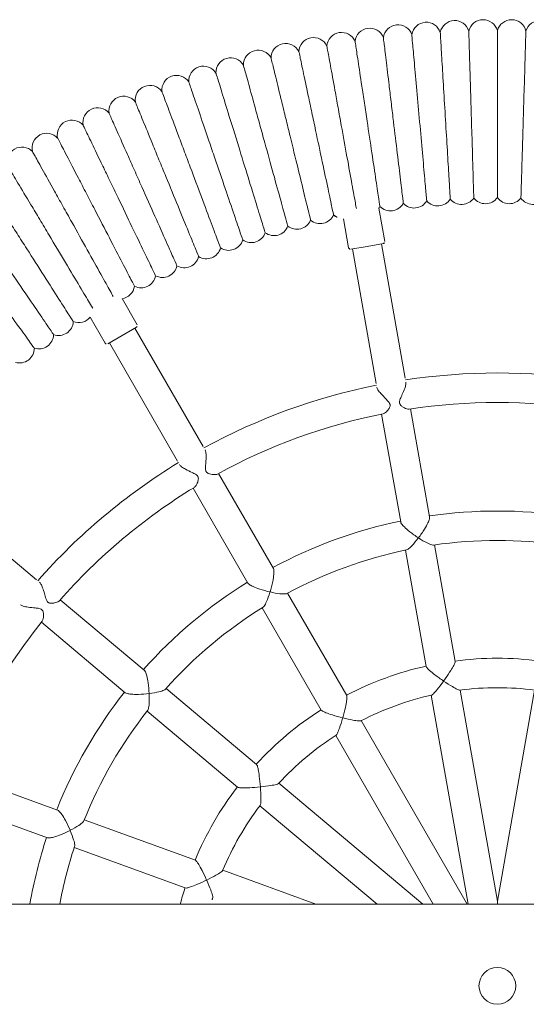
# Model space of a CAD drawing. Header units: metres. Extents: x 5515420 to 5516573, y 5683131 to 5683463.
# Tile 71 of 94: x 5516296.173 to 5516296.449, y 5683347.242 to 5683347.777. Entities that reach past the tile are written whole.
import ezdxf

# ---------------------------------------------------------------- set-up
doc = ezdxf.new("R2010")
doc.units = ezdxf.units.M
doc.layers.get('0').update_dxf_attribs({"linetype": 'CONTINUOUS', "lineweight": 18, "true_color": 0x000000})
doc.layers.add('A-Plac-Zabaw', color=81, linetype='CONTINUOUS')
doc.layers.get('0').off()

# ---------------------------------------------------------------- blocks, each defined once
blk = doc.blocks.new('Bocianie gniazdo-Junior')
at = {"lineweight": 0}
for p, q in [((-4.684, 150.026), (-4.684, -149.974)), ((-16.312, 2.048), (-4.846, 0.026)), ((-4.846, 0.026), (-16.312, -1.996)), ((-16.034, -3.572), (-4.684, -1.57)), ((-4.684, -1.617), (-14.651, -7.372)), ((-17.868, -2.271), (-24.197, -3.386)), ((-25.721, -3.655), (-31.586, -4.689)), ((-13.851, -8.757), (-4.684, -3.464)), ((-23.919, -4.962), (-17.591, -3.846)), ((-4.684, -4.027), (-11.252, -11.855)), ((-33.253, -4.983), (-40.558, -6.271)), ((-31.308, -6.265), (-25.443, -5.231)), ((-40.691, -6.092), (-42.498, -6.41)), ((-40.575, -6.173), (-40.419, -7.059)), ((-40.28, -7.847), (-32.975, -6.559)), ((-10.026, -12.883), (-4.684, -6.516)), ((-40.419, -7.059), (-40.262, -7.945)), ((-40.344, -8.061), (-41.922, -8.34)), ((-16.02, -8.162), (-21.585, -11.375)), ((-20.785, -12.761), (-15.22, -9.548)), ((-4.684, -9.848), (-6.524, -14.905)), ((-22.925, -12.149), (-28.083, -15.126)), ((-12.268, -13.066), (-16.398, -17.988)), ((-27.283, -16.512), (-22.125, -13.534)), ((-15.173, -19.017), (-11.042, -14.094)), ((-29.549, -15.973), (-35.972, -19.681)), ((-7.065, -16.39), (-9.263, -22.429)), ((-7.759, -22.976), (-5.561, -16.938)), ((-35.172, -21.067), (-28.749, -17.358)), ((-17.393, -19.174), (-21.221, -23.736)), ((-36.159, -19.558), (-37.577, -20.377)), ((-36.022, -19.595), (-35.572, -20.374)), ((-19.996, -24.764), (-16.167, -20.202)), ((-35.572, -20.374), (-35.122, -21.154)), ((-35.159, -21.29), (-36.577, -22.109)), ((-9.792, -23.883), (-11.829, -29.479)), ((-10.325, -30.027), (-8.288, -24.43)), ((-22.309, -25.033), (-27.077, -30.715))]:
    blk.add_line(p, q, dxfattribs=at)
for centre, radius, start, end in [((-0.239, 0.026), 33.3, 171.3766, 188.6234), ((-0.239, 0.026), 31.7, 171.3097, 188.6903), ((-0.239, 0.026), 25.8, 171.7769, 188.2231), ((-0.239, 0.026), 24.2, 171.7693, 188.2307), ((-51.887, 2.345), 0.8, 101.3875, 253.4696), ((-43.495, 1.968), 0.8, 304.2212, 50.6359), ((-0.239, 0.026), 17.8, 172.576, 187.424), ((-0.239, 0.026), 16.2, 172.7568, 187.2432), ((-51.933, 0.799), 0.8, 103.1018, 255.1839), ((-43.534, 0.673), 0.8, 305.9355, 52.3502), ((-51.933, -0.748), 0.8, 104.8161, 256.8982), ((-43.534, -0.622), 0.8, 307.6498, 54.0645), ((-51.887, -2.294), 0.8, 106.5304, 258.6125), ((-43.495, -1.917), 0.8, 309.3641, 55.7788), ((-43.417, -3.21), 0.8, 311.0784, 57.493), ((-51.794, -3.838), 0.8, 108.2446, 260.3268), ((-0.239, 0.026), 16.2, 192.7568, 207.2432), ((-43.301, -4.5), 0.8, 312.7927, 59.2073), ((-0.239, 0.026), 17.8, 192.576, 207.424), ((-51.655, -5.378), 0.8, 109.9589, 262.0411), ((-43.147, -5.787), 0.8, 314.507, 60.9216), ((-0.239, 0.026), 25.8, 191.7769, 208.2231), ((-0.239, 0.026), 24.2, 191.7693, 208.2307), ((-51.471, -6.914), 0.8, 111.6732, 263.7554), ((-42.954, -7.068), 0.8, 55.2515, 62.6359), ((-40.673, -6.19), 0.1, 10, 100), ((-0.239, 0.026), 31.7, 191.3097, 208.6903), ((-0.239, 0.026), 33.3, 191.3766, 208.6234), ((-51.24, -8.444), 0.8, 113.3875, 265.4696), ((-40.361, -7.963), 0.1, 280, 10), ((-42.722, -8.342), 0.8, 317.9355, 0.1854), ((-42.453, -9.609), 0.8, 319.6498, 66.0645), ((-0.239, 0.026), 16.2, 212.7568, 227.2432), ((-50.964, -9.966), 0.8, 115.1018, 267.1839), ((-0.239, 0.026), 17.8, 212.576, 227.424), ((-42.146, -10.868), 0.8, 321.3641, 67.7788), ((-50.642, -11.479), 0.8, 116.8161, 268.8982), ((-41.801, -12.117), 0.8, 323.0784, 69.493), ((-50.276, -12.981), 0.8, 118.5304, 270.6125), ((-41.419, -13.355), 0.8, 324.7927, 71.2073), ((-0.239, 0.026), 24.2, 211.7693, 228.2307), ((-0.239, 0.026), 16.2, 232.7568, 247.2432), ((-49.864, -14.472), 0.8, 120.2446, 272.3268), ((-41.001, -14.581), 0.8, 326.507, 72.9216), ((-0.239, 0.026), 25.8, 211.7769, 228.2231), ((-0.239, 0.026), 17.8, 232.576, 247.424), ((-49.408, -15.95), 0.8, 121.9589, 274.0411), ((-40.545, -15.794), 0.8, 328.2212, 74.6359), ((-0.239, 0.026), 16.2, 252.7568, 254.0748), ((-40.054, -16.992), 0.8, 329.9355, 76.3502), ((-0.239, 0.026), 31.7, 211.3097, 228.6903), ((-48.908, -17.414), 0.8, 123.6732, 275.7554), ((-0.239, 0.026), 17.8, 252.576, 255.5391), ((-39.527, -18.176), 0.8, 331.6498, 78.0645), ((-0.239, 0.026), 33.3, 211.3766, 228.6234), ((-48.365, -18.862), 0.8, 125.3875, 277.4696), ((-38.965, -19.343), 0.8, 333.3641, 79.7788), ((-0.239, 0.026), 24.2, 231.7693, 248.2307), ((-47.778, -20.294), 0.8, 127.1018, 279.1839), ((-38.368, -20.493), 0.8, 8.3353, 81.493), ((-36.109, -19.645), 0.1, 30, 120), ((-0.239, 0.026), 25.8, 231.7769, 248.2231), ((-47.149, -21.707), 0.8, 128.8161, 280.8982), ((-35.209, -21.204), 0.1, 300, 30), ((-37.073, -22.736), 0.8, 338.507, 51.6647), ((-46.478, -23.1), 0.8, 130.5304, 282.6125), ((-0.239, 0.026), 24.2, 251.7693, 259.416), ((-36.376, -23.828), 0.8, 340.2212, 86.6359), ((-45.765, -24.473), 0.8, 132.2446, 284.3268), ((-35.646, -24.899), 0.8, 341.9355, 88.3502), ((-0.239, 0.026), 25.8, 251.7769, 260.0792), ((-0.239, 0.026), 31.7, 231.3097, 248.6903), ((-45.012, -25.824), 0.8, 133.9589, 286.0411), ((-34.884, -25.947), 0.8, 343.6498, 90.0645)]:
    blk.add_arc(centre, radius, start, end, dxfattribs=at)
blk.add_ellipse((-0.239, 0.026), major_axis=(0, 1), ratio=1, dxfattribs=at)
blk.add_ellipse((-0.239, 0.026), major_axis=(0, 1), ratio=1, dxfattribs=at)
blk.add_ellipse((-0.239, 0.026), major_axis=(0, 1), ratio=1, dxfattribs=at)
blk.add_ellipse((-0.239, 0.026), major_axis=(0, 1), ratio=1, dxfattribs=at)
blk.add_ellipse((-0.239, 0.026), major_axis=(0, 1), ratio=1, dxfattribs=at)
blk.add_ellipse((-0.239, 0.026), major_axis=(0, 1), ratio=1, dxfattribs=at)
blk.add_ellipse((-0.239, 0.026), major_axis=(0, 1), ratio=1, dxfattribs=at)
blk.add_ellipse((-0.239, 0.026), major_axis=(0, 1), ratio=1, dxfattribs=at)
blk.add_ellipse((-0.239, 0.026), major_axis=(0, 1), ratio=1, dxfattribs=at)
blk.add_ellipse((-0.239, 0.026), major_axis=(0, 1), ratio=1, dxfattribs=at)
blk.add_ellipse((-0.239, 0.026), major_axis=(0, 1), ratio=1, dxfattribs=at)
blk.add_ellipse((-0.239, 0.026), major_axis=(0, 1), ratio=1, dxfattribs=at)
blk.add_ellipse((-0.239, 0.026), major_axis=(0, 1), ratio=1, dxfattribs=at)
blk.add_ellipse((-0.239, 0.026), major_axis=(0, 1), ratio=1, dxfattribs=at)
blk.add_ellipse((-0.239, 0.026), major_axis=(0, 1), ratio=1, dxfattribs=at)
blk.add_ellipse((-0.239, 0.026), major_axis=(0, 1), ratio=1, dxfattribs=at)
blk.add_ellipse((-0.239, 0.026), major_axis=(0, 1), ratio=1, dxfattribs=at)
blk.add_ellipse((-0.239, 0.026), major_axis=(0, 1), ratio=1, dxfattribs=at)
blk.add_ellipse((-0.239, 0.026), major_axis=(0, 1), ratio=1, dxfattribs=at)
blk.add_ellipse((-0.239, 0.026), major_axis=(0, 1), ratio=1, dxfattribs=at)
blk.add_ellipse((-0.239, 0.026), major_axis=(0, 1), ratio=1, dxfattribs=at)
blk.add_ellipse((-0.239, 0.026), major_axis=(0, 1), ratio=1, dxfattribs=at)
blk.add_ellipse((-0.239, 0.026), major_axis=(0, 1), ratio=1, dxfattribs=at)
for points, knots in [([(-52.114, 1.578), (-52.114, 1.578), (-52.11, 1.578), (-52.06, 1.577), (-51.9, 1.572), (-51.367, 1.556), (-51.003, 1.545), (-50.119, 1.519), (-49.61, 1.503), (-48.508, 1.47), (-47.927, 1.453), (-46.765, 1.418), (-46.195, 1.401), (-45.137, 1.369), (-44.66, 1.355), (-43.86, 1.331), (-43.547, 1.322), (-43.144, 1.31), (-43.045, 1.307), (-43.045, 1.307)], [-21.673757, -21.673757, -21.673757, -21.673757, -21.345261, -21.345261, -19.532194, -19.532194, -17.756473, -17.756473, -16.005491, -16.005491, -14.261, -14.261, -12.512273, -12.512273, -10.753149, -10.753149, -8.980058, -8.980058, -7.324942, -7.324942, -7.324942, -7.324942]), ([(-52.137, 0.026), (-52.137, 0.026), (-52.134, 0.026), (-52.091, 0.026), (-51.933, 0.026), (-51.398, 0.026), (-51.032, 0.026), (-50.143, 0.026), (-49.634, 0.026), (-48.534, 0.026), (-47.955, 0.026), (-46.798, 0.026), (-46.231, 0.026), (-45.178, 0.026), (-44.702, 0.026), (-43.901, 0.026), (-43.585, 0.026), (-43.169, 0.026), (-43.064, 0.026), (-43.064, 0.026)], [-21.674021, -21.674021, -21.674021, -21.674021, -21.388307, -21.388307, -19.550975, -19.550975, -17.759697, -17.759697, -16.007038, -16.007038, -14.26935, -14.26935, -12.532182, -12.532182, -10.785823, -10.785823, -9.022323, -9.022323, -7.325308, -7.325308, -7.325308, -7.325308]), ([(-4.846, 0.026), (-4.846, 0.026), (-4.843, 0.026), (-4.831, 0.026), (-4.82, 0.026), (-4.784, 0.026), (-4.753, 0.026), (-4.71, 0.026), (-4.697, 0.026), (-4.684, 0.026)], [2.6948093, 2.6948093, 2.6948093, 2.6948093, 2.7881307, 2.7881307, 2.9206994, 2.9206994, 3.1466458, 3.1466458, 3.2393813, 3.2393813, 3.2393813, 3.2393813]), ([(-52.114, -1.527), (-52.114, -1.527), (-52.111, -1.527), (-52.067, -1.525), (-51.909, -1.521), (-51.372, -1.505), (-51.002, -1.494), (-50.106, -1.467), (-49.595, -1.451), (-48.496, -1.419), (-47.919, -1.401), (-46.769, -1.367), (-46.206, -1.35), (-45.161, -1.319), (-44.688, -1.305), (-43.891, -1.281), (-43.575, -1.271), (-43.152, -1.259), (-43.045, -1.255), (-43.045, -1.255)], [-21.674112, -21.674112, -21.674112, -21.674112, -21.382884, -21.382884, -19.548623, -19.548623, -17.74219, -17.74219, -15.988278, -15.988278, -14.257193, -14.257193, -12.531417, -12.531417, -10.798296, -10.798296, -9.045374, -9.045374, -7.325546, -7.325546, -7.325546, -7.325546]), ([(-16.801, -2.895), (-16.8, -2.894), (-16.8, -2.894), (-16.685, -2.725), (-16.58, -2.561), (-16.432, -2.312), (-16.381, -2.219), (-16.326, -2.096), (-16.311, -2.054), (-16.309, -2.024), (-16.309, -2.02), (-16.309, -2.017)], [-0.001712, -0.001712, -0.001712, -0.001712, 0, 0, 0.61887, 0.61887, 1.09732, 1.09732, 1.446477, 1.446477, 1.50213, 1.50213, 1.50213, 1.50213]), ([(-52.044, -3.078), (-52.044, -3.078), (-52.042, -3.078), (-51.998, -3.075), (-51.841, -3.066), (-51.307, -3.034), (-50.941, -3.012), (-50.054, -2.959), (-49.545, -2.928), (-48.447, -2.863), (-47.869, -2.828), (-46.715, -2.759), (-46.149, -2.725), (-45.097, -2.662), (-44.622, -2.633), (-43.823, -2.585), (-43.508, -2.567), (-43.092, -2.542), (-42.988, -2.535), (-42.988, -2.535)], [-21.674021, -21.674021, -21.674021, -21.674021, -21.388307, -21.388307, -19.550975, -19.550975, -17.759697, -17.759697, -16.007038, -16.007038, -14.26935, -14.26935, -12.532182, -12.532182, -10.785823, -10.785823, -9.022323, -9.022323, -7.325308, -7.325308, -7.325308, -7.325308]), ([(-17.868, -2.271), (-17.868, -2.271), (-17.868, -2.271), (-17.85, -2.267), (-17.82, -2.274), (-17.73, -2.308), (-17.668, -2.338), (-17.507, -2.426), (-17.399, -2.491), (-17.127, -2.665), (-16.963, -2.778), (-16.802, -2.894), (-16.801, -2.894), (-16.801, -2.895)], [1.527161, 1.527161, 1.527161, 1.527161, 1.527673, 1.527673, 1.767959, 1.767959, 2.058556, 2.058556, 2.441356, 2.441356, 2.93146, 2.93146, 2.932856, 2.932856, 2.932856, 2.932856]), ([(-16.801, -2.895), (-16.801, -2.895), (-16.801, -2.896), (-16.913, -3.06), (-17.029, -3.222), (-17.225, -3.479), (-17.304, -3.577), (-17.425, -3.714), (-17.473, -3.764), (-17.546, -3.826), (-17.573, -3.843), (-17.59, -3.846), (-17.591, -3.846), (-17.591, -3.846)], [-0.001712, -0.001712, -0.001712, -0.001712, 0, 0, 0.600909, 0.600909, 1.070254, 1.070254, 1.426551, 1.426551, 1.721162, 1.721162, 1.72179, 1.72179, 1.72179, 1.72179]), ([(-16.039, -3.551), (-16.039, -3.549), (-16.04, -3.546), (-16.051, -3.52), (-16.078, -3.487), (-16.168, -3.393), (-16.245, -3.325), (-16.465, -3.144), (-16.617, -3.028), (-16.787, -2.905), (-16.793, -2.9), (-16.8, -2.895), (-16.8, -2.895), (-16.801, -2.895)], [1.734098, 1.734098, 1.734098, 1.734098, 1.770605, 1.770605, 2.053962, 2.053962, 2.440612, 2.440612, 2.943348, 2.943348, 2.962872, 2.962872, 2.96427, 2.96427, 2.96427, 2.96427]), ([(-25.721, -3.655), (-25.721, -3.655), (-25.721, -3.655), (-25.693, -3.65), (-25.653, -3.655), (-25.545, -3.685), (-25.474, -3.714), (-25.297, -3.798), (-25.181, -3.861), (-24.899, -4.034), (-24.734, -4.148), (-24.578, -4.265), (-24.577, -4.265), (-24.577, -4.266)], [1.530112, 1.530112, 1.530112, 1.530112, 1.530412, 1.530412, 1.769133, 1.769133, 2.058996, 2.058996, 2.443555, 2.443555, 2.936525, 2.936525, 2.937949, 2.937949, 2.937949, 2.937949]), ([(-24.577, -4.266), (-24.576, -4.265), (-24.576, -4.265), (-24.468, -4.098), (-24.374, -3.937), (-24.253, -3.692), (-24.217, -3.602), (-24.19, -3.495), (-24.186, -3.463), (-24.189, -3.439)], [-0.001746, -0.001746, -0.001746, -0.001746, 0, 0, 0.615795, 0.615795, 1.092519, 1.092519, 1.358655, 1.358655, 1.358655, 1.358655]), ([(-51.928, -4.626), (-51.928, -4.626), (-51.925, -4.626), (-51.875, -4.622), (-51.715, -4.607), (-51.184, -4.56), (-50.822, -4.527), (-49.94, -4.448), (-49.433, -4.402), (-48.336, -4.303), (-47.757, -4.251), (-46.599, -4.147), (-46.03, -4.096), (-44.976, -4.001), (-44.501, -3.958), (-43.704, -3.886), (-43.392, -3.858), (-42.991, -3.822), (-42.892, -3.813), (-42.892, -3.813)], [-21.673757, -21.673757, -21.673757, -21.673757, -21.345261, -21.345261, -19.532194, -19.532194, -17.756473, -17.756473, -16.005491, -16.005491, -14.261, -14.261, -12.512273, -12.512273, -10.753149, -10.753149, -8.980058, -8.980058, -7.324942, -7.324942, -7.324942, -7.324942]), ([(-24.577, -4.266), (-24.577, -4.266), (-24.577, -4.267), (-24.684, -4.431), (-24.8, -4.594), (-25.006, -4.853), (-25.093, -4.952), (-25.231, -5.091), (-25.288, -5.143), (-25.379, -5.208), (-25.415, -5.226), (-25.443, -5.231), (-25.443, -5.231), (-25.443, -5.231)], [-0.001746, -0.001746, -0.001746, -0.001746, 0, 0, 0.604131, 0.604131, 1.075404, 1.075404, 1.430629, 1.430629, 1.723179, 1.723179, 1.723546, 1.723546, 1.723546, 1.723546]), ([(-23.93, -4.91), (-23.935, -4.888), (-23.948, -4.86), (-24.008, -4.771), (-24.071, -4.7), (-24.265, -4.513), (-24.406, -4.395), (-24.568, -4.273), (-24.571, -4.27), (-24.576, -4.266), (-24.576, -4.266), (-24.577, -4.266)], [1.845609, 1.845609, 1.845609, 1.845609, 2.056257, 2.056257, 2.443781, 2.443781, 2.945864, 2.945864, 2.958095, 2.958095, 2.959524, 2.959524, 2.959524, 2.959524]), ([(-33.043, -4.946), (-33.006, -4.94), (-32.96, -4.941), (-32.843, -4.961), (-32.771, -4.981), (-32.593, -5.044), (-32.486, -5.092), (-32.289, -5.184), (-32.204, -5.224), (-32.067, -5.278), (-32.013, -5.294), (-31.954, -5.297), (-31.945, -5.297), (-31.931, -5.296), (-31.925, -5.295), (-31.915, -5.294), (-31.91, -5.293), (-31.901, -5.291), (-31.895, -5.29), (-31.881, -5.286), (-31.873, -5.283), (-31.84, -5.269), (-31.81, -5.251), (-31.741, -5.183), (-31.708, -5.138), (-31.631, -5.01), (-31.593, -4.919), (-31.573, -4.814), (-31.571, -4.787), (-31.575, -4.764)], [6.578726, 6.578726, 6.578726, 6.578726, 6.799533, 6.799533, 7.069936, 7.069936, 7.438134, 7.438134, 7.760147, 7.760147, 8.041766, 8.041766, 8.094939, 8.094939, 8.129321, 8.129321, 8.157444, 8.157444, 8.190414, 8.190414, 8.250405, 8.250405, 8.42317, 8.42317, 8.607386, 8.607386, 8.919198, 8.919198, 9.050689, 9.050689, 9.050689, 9.050689]), ([(-47.416, -5.648), (-46.825, -5.577), (-46.237, -5.506), (-45.129, -5.373), (-44.621, -5.311), (-43.754, -5.207), (-43.405, -5.165), (-42.916, -5.106), (-42.78, -5.09), (-42.759, -5.088), (-42.758, -5.087), (-42.758, -5.087)], [0, 0, 0, 0, 1.784268, 1.784268, 3.57859, 3.57859, 5.377515, 5.377515, 7.174215, 7.174215, 7.324799, 7.324799, 7.324799, 7.324799]), ([(-51.766, -6.171), (-51.766, -6.171), (-51.69, -6.162), (-51.355, -6.121), (-51.064, -6.086), (-50.302, -5.995), (-49.839, -5.939), (-49.026, -5.841), (-48.718, -5.804), (-48.078, -5.727), (-47.748, -5.687), (-47.416, -5.648)], [21.673651, 21.673651, 21.673651, 21.673651, 23.143136, 23.143136, 24.928081, 24.928081, 26.69549, 26.69549, 27.689991, 27.689991, 28.694065, 28.694065, 28.694065, 28.694065]), ([(-31.323, -6.191), (-31.328, -6.167), (-31.34, -6.139), (-31.399, -6.044), (-31.465, -5.974), (-31.587, -5.877), (-31.643, -5.842), (-31.722, -5.813), (-31.749, -5.806), (-31.786, -5.805), (-31.794, -5.806), (-31.807, -5.807), (-31.812, -5.807), (-31.822, -5.809), (-31.826, -5.81), (-31.837, -5.812), (-31.843, -5.814), (-31.862, -5.82), (-31.875, -5.825), (-31.92, -5.848), (-31.95, -5.869), (-32.027, -5.931), (-32.077, -5.981), (-32.22, -6.123), (-32.318, -6.223), (-32.489, -6.371), (-32.559, -6.425), (-32.677, -6.495), (-32.724, -6.515), (-32.765, -6.522)], [1.313123, 1.313123, 1.313123, 1.313123, 1.455736, 1.455736, 1.767435, 1.767435, 1.992365, 1.992365, 2.10204, 2.10204, 2.133208, 2.133208, 2.152347, 2.152347, 2.170066, 2.170066, 2.193684, 2.193684, 2.247528, 2.247528, 2.380579, 2.380579, 2.60386, 2.60386, 2.969114, 2.969114, 3.227564, 3.227564, 3.437578, 3.437578, 3.437578, 3.437578]), ([(-47.225, -7.056), (-46.638, -6.968), (-46.053, -6.88), (-44.952, -6.714), (-44.447, -6.638), (-43.584, -6.508), (-43.236, -6.455), (-42.747, -6.381), (-42.61, -6.361), (-42.587, -6.357), (-42.586, -6.357), (-42.586, -6.357)], [0, 0, 0, 0, 1.780879, 1.780879, 3.570781, 3.570781, 5.365783, 5.365783, 7.16042, 7.16042, 7.324692, 7.324692, 7.324692, 7.324692]), ([(-51.558, -7.709), (-51.558, -7.709), (-51.483, -7.698), (-51.153, -7.648), (-50.863, -7.605), (-50.102, -7.49), (-49.641, -7.421), (-48.83, -7.298), (-48.522, -7.252), (-47.884, -7.156), (-47.556, -7.106), (-47.225, -7.056)], [21.673571, 21.673571, 21.673571, 21.673571, 23.130481, 23.130481, 24.922852, 24.922852, 26.694025, 26.694025, 27.689648, 27.689648, 28.694059, 28.694059, 28.694059, 28.694059]), ([(-14.803, -8.383), (-14.803, -8.383), (-14.803, -8.382), (-14.753, -8.184), (-14.71, -7.995), (-14.656, -7.709), (-14.64, -7.604), (-14.63, -7.47), (-14.63, -7.426), (-14.639, -7.397), (-14.64, -7.393), (-14.642, -7.39)], [-0.001738, -0.001738, -0.001738, -0.001738, 0, 0, 0.618971, 0.618971, 1.097974, 1.097974, 1.447193, 1.447193, 1.502194, 1.502194, 1.502194, 1.502194]), ([(-46.992, -8.459), (-46.409, -8.353), (-45.828, -8.248), (-44.734, -8.049), (-44.232, -7.958), (-43.374, -7.802), (-43.028, -7.739), (-42.65, -7.671), (-42.548, -7.652), (-42.48, -7.64)], [0, 0, 0, 0, 1.778087, 1.778087, 3.564403, 3.564403, 5.356263, 5.356263, 6.337974, 6.337974, 6.337974, 6.337974]), ([(-51.303, -9.241), (-51.303, -9.241), (-51.23, -9.228), (-50.904, -9.169), (-50.616, -9.116), (-49.858, -8.979), (-49.398, -8.895), (-48.59, -8.749), (-48.284, -8.693), (-47.648, -8.578), (-47.321, -8.519), (-46.992, -8.459)], [21.673506, 21.673506, 21.673506, 21.673506, 23.120085, 23.120085, 24.918514, 24.918514, 26.692841, 26.692841, 27.689383, 27.689383, 28.694055, 28.694055, 28.694055, 28.694055]), ([(-16.02, -8.162), (-16.02, -8.162), (-16.02, -8.162), (-16.004, -8.153), (-15.973, -8.149), (-15.877, -8.15), (-15.808, -8.157), (-15.628, -8.184), (-15.504, -8.208), (-15.188, -8.279), (-14.995, -8.329), (-14.804, -8.383), (-14.804, -8.383), (-14.803, -8.383)], [1.527138, 1.527138, 1.527138, 1.527138, 1.527199, 1.527199, 1.767447, 1.767447, 2.058028, 2.058028, 2.441096, 2.441096, 2.931269, 2.931269, 2.932686, 2.932686, 2.932686, 2.932686]), ([(-14.803, -8.383), (-14.803, -8.384), (-14.803, -8.384), (-14.852, -8.577), (-14.906, -8.769), (-15.002, -9.077), (-15.043, -9.197), (-15.11, -9.367), (-15.138, -9.43), (-15.185, -9.514), (-15.204, -9.538), (-15.22, -9.548), (-15.22, -9.548), (-15.22, -9.548)], [-0.001738, -0.001738, -0.001738, -0.001738, 0, 0, 0.601107, 0.601107, 1.070868, 1.070868, 1.427211, 1.427211, 1.72183, 1.72183, 1.721905, 1.721905, 1.721905, 1.721905]), ([(-13.862, -8.74), (-13.864, -8.738), (-13.866, -8.735), (-13.884, -8.714), (-13.921, -8.692), (-14.038, -8.635), (-14.134, -8.597), (-14.402, -8.503), (-14.585, -8.445), (-14.786, -8.388), (-14.794, -8.386), (-14.802, -8.383), (-14.803, -8.383), (-14.803, -8.383)], [1.73408, 1.73408, 1.73408, 1.73408, 1.770055, 1.770055, 2.053401, 2.053401, 2.440418, 2.440418, 2.943163, 2.943163, 2.962662, 2.962662, 2.964081, 2.964081, 2.964081, 2.964081]), ([(-46.717, -9.854), (-46.138, -9.731), (-45.561, -9.608), (-44.474, -9.377), (-43.975, -9.271), (-43.123, -9.09), (-42.778, -9.016), (-42.292, -8.913), (-42.155, -8.884), (-42.13, -8.879), (-42.128, -8.878), (-42.128, -8.878)], [0, 0, 0, 0, 1.776836, 1.776836, 3.561561, 3.561561, 5.352037, 5.352037, 7.144286, 7.144286, 7.324569, 7.324569, 7.324569, 7.324569]), ([(-51.003, -10.765), (-51.003, -10.765), (-50.931, -10.749), (-50.608, -10.681), (-50.321, -10.62), (-49.567, -10.459), (-49.11, -10.362), (-48.306, -10.191), (-48.001, -10.127), (-47.37, -9.992), (-47.045, -9.923), (-46.717, -9.854)], [21.673477, 21.673477, 21.673477, 21.673477, 23.115436, 23.115436, 24.916562, 24.916562, 26.692318, 26.692318, 27.68927, 27.68927, 28.694053, 28.694053, 28.694053, 28.694053]), ([(-46.401, -11.24), (-45.826, -11.099), (-45.253, -10.959), (-44.173, -10.696), (-43.677, -10.575), (-42.831, -10.368), (-42.489, -10.285), (-42.006, -10.167), (-41.87, -10.134), (-41.844, -10.128), (-41.843, -10.127), (-41.843, -10.127)], [0, 0, 0, 0, 1.776836, 1.776836, 3.561561, 3.561561, 5.352037, 5.352037, 7.144286, 7.144286, 7.324569, 7.324569, 7.324569, 7.324569]), ([(-50.658, -12.278), (-50.658, -12.278), (-50.586, -12.261), (-50.265, -12.183), (-49.981, -12.113), (-49.231, -11.93), (-48.777, -11.82), (-47.979, -11.625), (-47.676, -11.551), (-47.049, -11.398), (-46.726, -11.319), (-46.401, -11.24)], [21.673477, 21.673477, 21.673477, 21.673477, 23.115436, 23.115436, 24.916562, 24.916562, 26.692318, 26.692318, 27.68927, 27.68927, 28.694053, 28.694053, 28.694053, 28.694053]), ([(-46.043, -12.616), (-45.472, -12.458), (-44.904, -12.301), (-43.833, -12.006), (-43.341, -11.87), (-42.501, -11.638), (-42.161, -11.544), (-41.682, -11.412), (-41.547, -11.375), (-41.522, -11.368), (-41.521, -11.368), (-41.521, -11.368)], [0, 0, 0, 0, 1.776836, 1.776836, 3.561561, 3.561561, 5.352037, 5.352037, 7.144286, 7.144286, 7.324569, 7.324569, 7.324569, 7.324569]), ([(-21.641, -12.331), (-21.641, -12.331), (-21.641, -12.33), (-21.596, -12.136), (-21.563, -11.953), (-21.533, -11.681), (-21.53, -11.584), (-21.541, -11.475), (-21.549, -11.443), (-21.56, -11.421)], [-0.001754, -0.001754, -0.001754, -0.001754, 0, 0, 0.615831, 0.615831, 1.092713, 1.092713, 1.358665, 1.358665, 1.358665, 1.358665]), ([(-22.925, -12.149), (-22.925, -12.149), (-22.925, -12.149), (-22.901, -12.134), (-22.862, -12.125), (-22.749, -12.116), (-22.673, -12.119), (-22.478, -12.137), (-22.348, -12.158), (-22.023, -12.224), (-21.829, -12.274), (-21.642, -12.331), (-21.642, -12.331), (-21.641, -12.331)], [1.530105, 1.530105, 1.530105, 1.530105, 1.530267, 1.530267, 1.768976, 1.768976, 2.058834, 2.058834, 2.443478, 2.443478, 2.936465, 2.936465, 2.937896, 2.937896, 2.937896, 2.937896]), ([(-11.049, -12.857), (-11.049, -12.857), (-11.049, -12.856), (-11.07, -12.653), (-11.094, -12.46), (-11.141, -12.174), (-11.162, -12.07), (-11.198, -11.94), (-11.214, -11.898), (-11.232, -11.874), (-11.234, -11.871), (-11.237, -11.869)], [-0.001746, -0.001746, -0.001746, -0.001746, 0, 0, 0.619002, 0.619002, 1.098169, 1.098169, 1.447406, 1.447406, 1.502214, 1.502214, 1.502214, 1.502214]), ([(-50.267, -13.781), (-50.267, -13.781), (-50.196, -13.762), (-49.878, -13.674), (-49.595, -13.596), (-48.852, -13.391), (-48.401, -13.266), (-47.609, -13.048), (-47.309, -12.965), (-46.686, -12.793), (-46.366, -12.705), (-46.043, -12.616)], [21.673477, 21.673477, 21.673477, 21.673477, 23.115436, 23.115436, 24.916562, 24.916562, 26.692318, 26.692318, 27.68927, 27.68927, 28.694053, 28.694053, 28.694053, 28.694053]), ([(-45.644, -13.98), (-45.079, -13.806), (-44.515, -13.632), (-43.453, -13.304), (-42.966, -13.154), (-42.133, -12.897), (-41.796, -12.793), (-41.321, -12.647), (-41.187, -12.605), (-41.163, -12.598), (-41.162, -12.597), (-41.162, -12.597)], [0, 0, 0, 0, 1.776836, 1.776836, 3.561561, 3.561561, 5.352037, 5.352037, 7.144286, 7.144286, 7.324569, 7.324569, 7.324569, 7.324569]), ([(-21.641, -12.331), (-21.641, -12.332), (-21.641, -12.332), (-21.685, -12.523), (-21.739, -12.716), (-21.844, -13.03), (-21.892, -13.153), (-21.973, -13.331), (-22.009, -13.398), (-22.073, -13.491), (-22.101, -13.52), (-22.125, -13.534), (-22.125, -13.534), (-22.125, -13.534)], [-0.001754, -0.001754, -0.001754, -0.001754, 0, 0, 0.604186, 0.604186, 1.075592, 1.075592, 1.430831, 1.430831, 1.723384, 1.723384, 1.723582, 1.723582, 1.723582, 1.723582]), ([(-20.813, -12.716), (-20.825, -12.696), (-20.848, -12.674), (-20.933, -12.611), (-21.018, -12.566), (-21.264, -12.457), (-21.437, -12.394), (-21.63, -12.334), (-21.635, -12.333), (-21.64, -12.331), (-21.641, -12.331), (-21.641, -12.331)], [1.845604, 1.845604, 1.845604, 1.845604, 2.05609, 2.05609, 2.443721, 2.443721, 2.945809, 2.945809, 2.958033, 2.958033, 2.959468, 2.959468, 2.959468, 2.959468]), ([(-10.043, -12.871), (-10.045, -12.869), (-10.047, -12.868), (-10.072, -12.854), (-10.114, -12.846), (-10.243, -12.833), (-10.346, -12.83), (-10.631, -12.833), (-10.822, -12.841), (-11.031, -12.856), (-11.039, -12.857), (-11.048, -12.857), (-11.048, -12.857), (-11.049, -12.857)], [1.734074, 1.734074, 1.734074, 1.734074, 1.769892, 1.769892, 2.053234, 2.053234, 2.44036, 2.44036, 2.943108, 2.943108, 2.962599, 2.962599, 2.964025, 2.964025, 2.964025, 2.964025]), ([(-12.268, -13.066), (-12.256, -13.052), (-12.229, -13.037), (-12.138, -13.005), (-12.071, -12.989), (-11.892, -12.952), (-11.767, -12.933), (-11.446, -12.892), (-11.248, -12.872), (-11.05, -12.858), (-11.049, -12.857), (-11.049, -12.857)], [1.527131, 1.527131, 1.527131, 1.527131, 1.767295, 1.767295, 2.05787, 2.05787, 2.441018, 2.441018, 2.931213, 2.931213, 2.932637, 2.932637, 2.932637, 2.932637]), ([(-11.049, -12.857), (-11.049, -12.858), (-11.049, -12.859), (-11.029, -13.056), (-11.013, -13.255), (-10.998, -13.578), (-10.996, -13.704), (-11, -13.887), (-11.005, -13.956), (-11.021, -14.051), (-11.03, -14.08), (-11.042, -14.094)], [-0.001746, -0.001746, -0.001746, -0.001746, 0, 0, 0.601165, 0.601165, 1.07105, 1.07105, 1.427405, 1.427405, 1.721937, 1.721937, 1.721937, 1.721937]), ([(-45.205, -15.332), (-44.645, -15.141), (-44.087, -14.95), (-43.035, -14.591), (-42.552, -14.426), (-41.728, -14.145), (-41.394, -14.031), (-40.924, -13.87), (-40.791, -13.825), (-40.767, -13.816), (-40.766, -13.816), (-40.766, -13.816)], [0, 0, 0, 0, 1.776836, 1.776836, 3.561561, 3.561561, 5.352037, 5.352037, 7.144286, 7.144286, 7.324569, 7.324569, 7.324569, 7.324569]), ([(-49.832, -15.272), (-49.832, -15.272), (-49.761, -15.25), (-49.446, -15.153), (-49.166, -15.066), (-48.429, -14.839), (-47.982, -14.701), (-47.197, -14.459), (-46.899, -14.367), (-46.282, -14.177), (-45.964, -14.079), (-45.644, -13.98)], [21.673477, 21.673477, 21.673477, 21.673477, 23.115436, 23.115436, 24.916562, 24.916562, 26.692318, 26.692318, 27.68927, 27.68927, 28.694053, 28.694053, 28.694053, 28.694053]), ([(-5.991, -15.778), (-5.991, -15.777), (-5.991, -15.777), (-6.08, -15.593), (-6.169, -15.42), (-6.311, -15.167), (-6.366, -15.076), (-6.445, -14.967), (-6.474, -14.933), (-6.499, -14.916), (-6.502, -14.914), (-6.505, -14.913)], [-0.001738, -0.001738, -0.001738, -0.001738, 0, 0, 0.618972, 0.618972, 1.097982, 1.097982, 1.447201, 1.447201, 1.502194, 1.502194, 1.502194, 1.502194]), ([(-49.352, -16.748), (-49.352, -16.748), (-49.282, -16.725), (-48.97, -16.618), (-48.692, -16.523), (-47.962, -16.274), (-47.52, -16.123), (-46.742, -15.857), (-46.448, -15.757), (-45.837, -15.548), (-45.522, -15.44), (-45.205, -15.332)], [21.673477, 21.673477, 21.673477, 21.673477, 23.115436, 23.115436, 24.916562, 24.916562, 26.692318, 26.692318, 27.68927, 27.68927, 28.694053, 28.694053, 28.694053, 28.694053]), ([(-44.726, -16.671), (-44.171, -16.463), (-43.619, -16.255), (-42.579, -15.865), (-42.101, -15.686), (-41.285, -15.379), (-40.955, -15.256), (-40.49, -15.081), (-40.359, -15.032), (-40.335, -15.023), (-40.333, -15.022), (-40.333, -15.022)], [0, 0, 0, 0, 1.776836, 1.776836, 3.561561, 3.561561, 5.352037, 5.352037, 7.144286, 7.144286, 7.324569, 7.324569, 7.324569, 7.324569]), ([(-29.364, -15.866), (-29.332, -15.847), (-29.288, -15.833), (-29.173, -15.811), (-29.098, -15.806), (-28.911, -15.804), (-28.794, -15.812), (-28.579, -15.831), (-28.486, -15.84), (-28.338, -15.845), (-28.278, -15.841), (-28.219, -15.823), (-28.21, -15.819), (-28.197, -15.813), (-28.192, -15.811), (-28.184, -15.806), (-28.18, -15.804), (-28.172, -15.799), (-28.167, -15.796), (-28.155, -15.787), (-28.148, -15.781), (-28.122, -15.756), (-28.102, -15.731), (-28.062, -15.649), (-28.046, -15.597), (-28.017, -15.454), (-28.011, -15.356), (-28.026, -15.245), (-28.035, -15.215), (-28.047, -15.193)], [5.981996, 5.981996, 5.981996, 5.981996, 6.166528, 6.166528, 6.394479, 6.394479, 6.704742, 6.704742, 6.974007, 6.974007, 7.217919, 7.217919, 7.265195, 7.265195, 7.290866, 7.290866, 7.312746, 7.312746, 7.339418, 7.339418, 7.390916, 7.390916, 7.531802, 7.531802, 7.690836, 7.690836, 7.964073, 7.964073, 8.091618, 8.091618, 8.091618, 8.091618]), ([(-5.041, -15.446), (-5.043, -15.445), (-5.046, -15.445), (-5.074, -15.441), (-5.116, -15.447), (-5.242, -15.479), (-5.34, -15.512), (-5.606, -15.611), (-5.783, -15.685), (-5.975, -15.771), (-5.982, -15.774), (-5.99, -15.777), (-5.99, -15.778), (-5.991, -15.778)], [1.73408, 1.73408, 1.73408, 1.73408, 1.770048, 1.770048, 2.053394, 2.053394, 2.440415, 2.440415, 2.943161, 2.943161, 2.962659, 2.962659, 2.964079, 2.964079, 2.964079, 2.964079]), ([(-7.065, -16.39), (-7.065, -16.39), (-7.065, -16.39), (-7.059, -16.373), (-7.038, -16.35), (-6.964, -16.289), (-6.906, -16.251), (-6.75, -16.155), (-6.64, -16.094), (-6.353, -15.946), (-6.173, -15.86), (-5.992, -15.778), (-5.991, -15.778), (-5.991, -15.778)], [1.527138, 1.527138, 1.527138, 1.527138, 1.527193, 1.527193, 1.76744, 1.76744, 2.058021, 2.058021, 2.441092, 2.441092, 2.931267, 2.931267, 2.932684, 2.932684, 2.932684, 2.932684]), ([(-5.991, -15.778), (-5.99, -15.778), (-5.99, -15.779), (-5.904, -15.957), (-5.821, -16.139), (-5.696, -16.437), (-5.651, -16.555), (-5.593, -16.728), (-5.574, -16.795), (-5.556, -16.889), (-5.555, -16.92), (-5.561, -16.938), (-5.561, -16.938), (-5.561, -16.938)], [-0.001738, -0.001738, -0.001738, -0.001738, 0, 0, 0.601109, 0.601109, 1.070876, 1.070876, 1.427219, 1.427219, 1.721838, 1.721838, 1.721906, 1.721906, 1.721906, 1.721906]), ([(-44.206, -17.994), (-43.658, -17.769), (-43.113, -17.546), (-42.084, -17.124), (-41.612, -16.931), (-40.806, -16.6), (-40.48, -16.467), (-40.02, -16.278), (-39.89, -16.225), (-39.866, -16.215), (-39.865, -16.215), (-39.865, -16.215)], [0, 0, 0, 0, 1.776836, 1.776836, 3.561561, 3.561561, 5.352037, 5.352037, 7.144286, 7.144286, 7.324569, 7.324569, 7.324569, 7.324569]), ([(-27.322, -16.448), (-27.335, -16.426), (-27.357, -16.404), (-27.444, -16.336), (-27.53, -16.292), (-27.677, -16.243), (-27.74, -16.229), (-27.831, -16.228), (-27.859, -16.233), (-27.889, -16.244), (-27.897, -16.247), (-27.908, -16.252), (-27.913, -16.254), (-27.921, -16.259), (-27.924, -16.261), (-27.933, -16.266), (-27.938, -16.27), (-27.952, -16.281), (-27.962, -16.289), (-27.99, -16.317), (-28.012, -16.345), (-28.07, -16.441), (-28.101, -16.503), (-28.185, -16.683), (-28.242, -16.809), (-28.352, -17.009), (-28.4, -17.085), (-28.487, -17.193), (-28.525, -17.229), (-28.563, -17.251), (-28.563, -17.251), (-28.564, -17.252)], [1.316476, 1.316476, 1.316476, 1.316476, 1.459943, 1.459943, 1.77368, 1.77368, 1.996323, 1.996323, 2.136436, 2.136436, 2.181942, 2.181942, 2.209303, 2.209303, 2.234226, 2.234226, 2.2668, 2.2668, 2.337945, 2.337945, 2.491152, 2.491152, 2.671854, 2.671854, 2.970472, 2.970472, 3.183987, 3.183987, 3.357248, 3.357248, 3.361095, 3.361095, 3.361095, 3.361095]), ([(-48.828, -18.21), (-48.828, -18.21), (-48.759, -18.184), (-48.45, -18.068), (-48.175, -17.965), (-47.453, -17.694), (-47.016, -17.53), (-46.246, -17.241), (-45.955, -17.132), (-45.35, -16.905), (-45.039, -16.788), (-44.726, -16.671)], [21.673477, 21.673477, 21.673477, 21.673477, 23.115436, 23.115436, 24.916562, 24.916562, 26.692318, 26.692318, 27.68927, 27.68927, 28.694053, 28.694053, 28.694053, 28.694053]), ([(-43.647, -19.301), (-43.107, -19.06), (-42.568, -18.82), (-41.553, -18.368), (-41.086, -18.161), (-40.29, -17.807), (-39.969, -17.663), (-39.514, -17.461), (-39.386, -17.404), (-39.363, -17.394), (-39.362, -17.393), (-39.362, -17.393)], [0, 0, 0, 0, 1.776836, 1.776836, 3.561561, 3.561561, 5.352037, 5.352037, 7.144286, 7.144286, 7.324569, 7.324569, 7.324569, 7.324569]), ([(-48.261, -19.656), (-48.261, -19.656), (-48.192, -19.628), (-47.887, -19.502), (-47.616, -19.391), (-46.902, -19.099), (-46.47, -18.922), (-45.709, -18.61), (-45.421, -18.492), (-44.824, -18.247), (-44.516, -18.121), (-44.206, -17.994)], [21.673477, 21.673477, 21.673477, 21.673477, 23.115436, 23.115436, 24.916562, 24.916562, 26.692318, 26.692318, 27.68927, 27.68927, 28.694053, 28.694053, 28.694053, 28.694053]), ([(-16.124, -18.906), (-16.124, -18.905), (-16.124, -18.905), (-16.149, -18.707), (-16.18, -18.524), (-16.245, -18.259), (-16.275, -18.166), (-16.323, -18.067), (-16.341, -18.04), (-16.359, -18.023)], [-0.001761, -0.001761, -0.001761, -0.001761, 0, 0, 0.615864, 0.615864, 1.09289, 1.09289, 1.358675, 1.358675, 1.358675, 1.358675]), ([(-43.05, -20.591), (-42.516, -20.334), (-41.985, -20.078), (-40.984, -19.596), (-40.524, -19.375), (-39.739, -18.997), (-39.422, -18.844), (-38.974, -18.628), (-38.847, -18.567), (-38.824, -18.556), (-38.823, -18.556), (-38.823, -18.556)], [0, 0, 0, 0, 1.776836, 1.776836, 3.561561, 3.561561, 5.352037, 5.352037, 7.144286, 7.144286, 7.324569, 7.324569, 7.324569, 7.324569]), ([(-17.393, -19.174), (-17.393, -19.174), (-17.393, -19.174), (-17.375, -19.152), (-17.341, -19.13), (-17.239, -19.083), (-17.166, -19.06), (-16.977, -19.01), (-16.847, -18.985), (-16.52, -18.936), (-16.32, -18.916), (-16.125, -18.906), (-16.125, -18.906), (-16.124, -18.906)], [1.530099, 1.530099, 1.530099, 1.530099, 1.530136, 1.530136, 1.768834, 1.768834, 2.058688, 2.058688, 2.443409, 2.443409, 2.936412, 2.936412, 2.937849, 2.937849, 2.937849, 2.937849]), ([(-16.124, -18.906), (-16.124, -18.907), (-16.124, -18.907), (-16.1, -19.101), (-16.085, -19.301), (-16.076, -19.632), (-16.079, -19.764), (-16.094, -19.959), (-16.105, -20.035), (-16.134, -20.144), (-16.149, -20.18), (-16.167, -20.202), (-16.167, -20.202), (-16.167, -20.202)], [-0.001761, -0.001761, -0.001761, -0.001761, 0, 0, 0.604237, 0.604237, 1.075761, 1.075761, 1.431013, 1.431013, 1.723567, 1.723567, 1.723613, 1.723613, 1.723613, 1.723613]), ([(-15.214, -18.984), (-15.233, -18.97), (-15.261, -18.957), (-15.363, -18.927), (-15.458, -18.914), (-15.727, -18.895), (-15.911, -18.895), (-16.113, -18.905), (-16.118, -18.906), (-16.123, -18.906), (-16.124, -18.906), (-16.124, -18.906)], [1.845599, 1.845599, 1.845599, 1.845599, 2.055939, 2.055939, 2.443666, 2.443666, 2.94576, 2.94576, 2.957977, 2.957977, 2.959418, 2.959418, 2.959418, 2.959418]), ([(-47.65, -21.083), (-47.65, -21.083), (-47.583, -21.053), (-47.281, -20.919), (-47.014, -20.8), (-46.309, -20.486), (-45.882, -20.296), (-45.131, -19.962), (-44.847, -19.835), (-44.257, -19.573), (-43.953, -19.437), (-43.647, -19.301)], [21.673477, 21.673477, 21.673477, 21.673477, 23.115436, 23.115436, 24.916562, 24.916562, 26.692318, 26.692318, 27.68927, 27.68927, 28.694053, 28.694053, 28.694053, 28.694053]), ([(-42.414, -21.863), (-41.888, -21.59), (-41.365, -21.318), (-40.379, -20.806), (-39.926, -20.571), (-39.152, -20.17), (-38.84, -20.008), (-38.398, -19.779), (-38.274, -19.714), (-38.251, -19.702), (-38.25, -19.702), (-38.25, -19.702)], [0, 0, 0, 0, 1.776836, 1.776836, 3.561561, 3.561561, 5.352037, 5.352037, 7.144286, 7.144286, 7.324569, 7.324569, 7.324569, 7.324569]), ([(-46.998, -22.492), (-46.998, -22.492), (-46.931, -22.46), (-46.634, -22.317), (-46.37, -22.19), (-45.675, -21.855), (-45.254, -21.653), (-44.513, -21.296), (-44.233, -21.161), (-43.651, -20.881), (-43.351, -20.736), (-43.05, -20.591)], [21.673477, 21.673477, 21.673477, 21.673477, 23.115436, 23.115436, 24.916562, 24.916562, 26.692318, 26.692318, 27.68927, 27.68927, 28.694053, 28.694053, 28.694053, 28.694053]), ([(-41.74, -23.114), (-41.223, -22.826), (-40.708, -22.539), (-39.737, -21.998), (-39.292, -21.749), (-38.531, -21.325), (-38.223, -21.153), (-37.86, -20.951), (-37.758, -20.894), (-37.699, -20.861)], [0, 0, 0, 0, 1.776836, 1.776836, 3.561561, 3.561561, 5.352037, 5.352037, 6.552547, 6.552547, 6.552547, 6.552547]), ([(-46.303, -23.881), (-46.303, -23.881), (-46.237, -23.847), (-45.945, -23.695), (-45.684, -23.56), (-45, -23.205), (-44.585, -22.989), (-43.856, -22.611), (-43.579, -22.467), (-43.006, -22.17), (-42.711, -22.017), (-42.414, -21.863)], [21.673477, 21.673477, 21.673477, 21.673477, 23.115436, 23.115436, 24.916562, 24.916562, 26.692318, 26.692318, 27.68927, 27.68927, 28.694053, 28.694053, 28.694053, 28.694053]), ([(-41.029, -24.346), (-40.521, -24.042), (-40.015, -23.74), (-39.061, -23.17), (-38.623, -22.908), (-37.875, -22.461), (-37.572, -22.28), (-37.216, -22.067), (-37.115, -22.007), (-37.058, -21.973)], [0, 0, 0, 0, 1.776836, 1.776836, 3.561561, 3.561561, 5.352037, 5.352037, 6.552547, 6.552547, 6.552547, 6.552547]), ([(-8.691, -23.197), (-8.691, -23.197), (-8.692, -23.196), (-8.782, -23.019), (-8.875, -22.858), (-9.026, -22.63), (-9.086, -22.554), (-9.165, -22.477), (-9.191, -22.457), (-9.214, -22.448)], [-0.001756, -0.001756, -0.001756, -0.001756, 0, 0, 0.615841, 0.615841, 1.092762, 1.092762, 1.358668, 1.358668, 1.358668, 1.358668]), ([(-7.809, -22.96), (-7.832, -22.952), (-7.863, -22.95), (-7.969, -22.957), (-8.063, -22.977), (-8.321, -23.052), (-8.494, -23.114), (-8.681, -23.193), (-8.685, -23.195), (-8.69, -23.197), (-8.691, -23.197), (-8.691, -23.197)], [1.845603, 1.845603, 1.845603, 1.845603, 2.056048, 2.056048, 2.443706, 2.443706, 2.945795, 2.945795, 2.958017, 2.958017, 2.959454, 2.959454, 2.959454, 2.959454]), ([(-45.567, -25.248), (-45.567, -25.248), (-45.503, -25.212), (-45.215, -25.052), (-44.959, -24.909), (-44.285, -24.533), (-43.877, -24.306), (-43.159, -23.906), (-42.887, -23.754), (-42.323, -23.439), (-42.033, -23.278), (-41.74, -23.114)], [21.673477, 21.673477, 21.673477, 21.673477, 23.115436, 23.115436, 24.916562, 24.916562, 26.692318, 26.692318, 27.68927, 27.68927, 28.694053, 28.694053, 28.694053, 28.694053]), ([(-40.282, -25.555), (-39.783, -25.236), (-39.286, -24.919), (-38.35, -24.321), (-37.92, -24.046), (-37.185, -23.577), (-36.888, -23.387), (-36.469, -23.119), (-36.351, -23.044), (-36.33, -23.03), (-36.329, -23.03), (-36.329, -23.03)], [0, 0, 0, 0, 1.776836, 1.776836, 3.561561, 3.561561, 5.352037, 5.352037, 7.144286, 7.144286, 7.324569, 7.324569, 7.324569, 7.324569]), ([(-9.792, -23.883), (-9.792, -23.883), (-9.792, -23.883), (-9.782, -23.856), (-9.758, -23.825), (-9.678, -23.745), (-9.618, -23.698), (-9.457, -23.587), (-9.344, -23.519), (-9.053, -23.361), (-8.872, -23.274), (-8.692, -23.198), (-8.692, -23.198), (-8.691, -23.197)], [1.530103, 1.530103, 1.530103, 1.530103, 1.53023, 1.53023, 1.768936, 1.768936, 2.058793, 2.058793, 2.443459, 2.443459, 2.93645, 2.93645, 2.937883, 2.937883, 2.937883, 2.937883]), ([(-8.691, -23.197), (-8.691, -23.198), (-8.691, -23.198), (-8.602, -23.373), (-8.519, -23.555), (-8.398, -23.863), (-8.355, -23.988), (-8.303, -24.177), (-8.287, -24.252), (-8.277, -24.364), (-8.279, -24.404), (-8.288, -24.43), (-8.288, -24.43), (-8.288, -24.43)], [-0.001756, -0.001756, -0.001756, -0.001756, 0, 0, 0.604201, 0.604201, 1.07564, 1.07564, 1.430882, 1.430882, 1.723436, 1.723436, 1.723591, 1.723591, 1.723591, 1.723591]), ([(-22.172, -24.869), (-22.149, -24.841), (-22.114, -24.814), (-22.014, -24.754), (-21.947, -24.723), (-21.772, -24.658), (-21.661, -24.625), (-21.455, -24.57), (-21.366, -24.547), (-21.24, -24.507), (-21.18, -24.485), (-21.121, -24.444), (-21.111, -24.436), (-21.097, -24.424), (-21.093, -24.42), (-21.087, -24.413), (-21.084, -24.41), (-21.079, -24.403), (-21.076, -24.4), (-21.07, -24.392), (-21.067, -24.387), (-21.053, -24.364), (-21.046, -24.347), (-21.031, -24.298), (-21.027, -24.266), (-21.024, -24.176), (-21.032, -24.109), (-21.067, -23.95), (-21.1, -23.869), (-21.145, -23.805), (-21.155, -23.794), (-21.165, -23.786)], [5.285507, 5.285507, 5.285507, 5.285507, 5.430684, 5.430684, 5.610681, 5.610681, 5.852861, 5.852861, 6.057805, 6.057805, 6.20228, 6.20228, 6.235414, 6.235414, 6.249971, 6.249971, 6.260423, 6.260423, 6.271445, 6.271445, 6.288363, 6.288363, 6.341779, 6.341779, 6.431243, 6.431243, 6.604419, 6.604419, 6.857808, 6.857808, 6.922221, 6.922221, 6.922221, 6.922221]), ([(-44.791, -26.593), (-44.791, -26.593), (-44.727, -26.555), (-44.444, -26.386), (-44.193, -26.236), (-43.531, -25.84), (-43.129, -25.6), (-42.424, -25.179), (-42.157, -25.019), (-41.602, -24.688), (-41.317, -24.517), (-41.029, -24.346)], [21.673477, 21.673477, 21.673477, 21.673477, 23.115436, 23.115436, 24.916562, 24.916562, 26.692318, 26.692318, 27.68927, 27.68927, 28.694053, 28.694053, 28.694053, 28.694053]), ([(-39.499, -26.742), (-39.01, -26.408), (-38.522, -26.076), (-37.604, -25.45), (-37.183, -25.162), (-36.463, -24.671), (-36.172, -24.473), (-35.761, -24.193), (-35.645, -24.114), (-35.624, -24.1), (-35.623, -24.099), (-35.623, -24.099)], [0, 0, 0, 0, 1.776836, 1.776836, 3.561561, 3.561561, 5.352037, 5.352037, 7.144286, 7.144286, 7.324569, 7.324569, 7.324569, 7.324569]), ([(-20.055, -24.717), (-20.074, -24.702), (-20.102, -24.688), (-20.207, -24.654), (-20.303, -24.643), (-20.457, -24.646), (-20.518, -24.654), (-20.606, -24.684), (-20.632, -24.7), (-20.658, -24.72), (-20.664, -24.725), (-20.672, -24.734), (-20.675, -24.737), (-20.681, -24.744), (-20.683, -24.747), (-20.689, -24.754), (-20.692, -24.758), (-20.7, -24.77), (-20.705, -24.779), (-20.723, -24.813), (-20.736, -24.849), (-20.759, -24.959), (-20.766, -25.026), (-20.784, -25.218), (-20.794, -25.355), (-20.828, -25.583), (-20.846, -25.673), (-20.891, -25.808), (-20.914, -25.857), (-20.943, -25.893), (-20.945, -25.896), (-20.947, -25.898)], [1.268655, 1.268655, 1.268655, 1.268655, 1.401949, 1.401949, 1.691002, 1.691002, 1.888064, 1.888064, 2.026175, 2.026175, 2.066547, 2.066547, 2.090124, 2.090124, 2.11069, 2.11069, 2.136302, 2.136302, 2.187667, 2.187667, 2.334598, 2.334598, 2.491583, 2.491583, 2.752796, 2.752796, 2.941568, 2.941568, 3.091885, 3.091885, 3.102168, 3.102168, 3.102168, 3.102168]), ([(-43.975, -27.914), (-43.975, -27.914), (-43.912, -27.874), (-43.634, -27.697), (-43.387, -27.539), (-42.737, -27.124), (-42.344, -26.872), (-41.651, -26.43), (-41.389, -26.262), (-40.844, -25.914), (-40.564, -25.735), (-40.282, -25.555)], [21.673477, 21.673477, 21.673477, 21.673477, 23.115436, 23.115436, 24.916562, 24.916562, 26.692318, 26.692318, 27.68927, 27.68927, 28.694053, 28.694053, 28.694053, 28.694053]), ([(-38.681, -27.904), (-38.202, -27.556), (-37.724, -27.209), (-36.825, -26.556), (-36.413, -26.256), (-35.708, -25.744), (-35.423, -25.537), (-35.02, -25.245), (-34.907, -25.162), (-34.886, -25.147), (-34.885, -25.147), (-34.885, -25.147)], [0, 0, 0, 0, 1.776836, 1.776836, 3.561561, 3.561561, 5.352037, 5.352037, 7.144286, 7.144286, 7.324569, 7.324569, 7.324569, 7.324569])]:
    blk.add_open_spline(points, degree=3, knots=knots, dxfattribs=at)

msp = doc.modelspace()

# ---------------------------------------------------------------- block references
at = {"layer": 'A-Plac-Zabaw', "xscale": 0.01, "yscale": 0.01, "zscale": 0.01, "rotation": 270.0000000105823}
msp.add_blockref('Bocianie gniazdo-Junior', (5516296.43293, 5683347.25007), dxfattribs=at)

doc.saveas('drawing.dxf')
